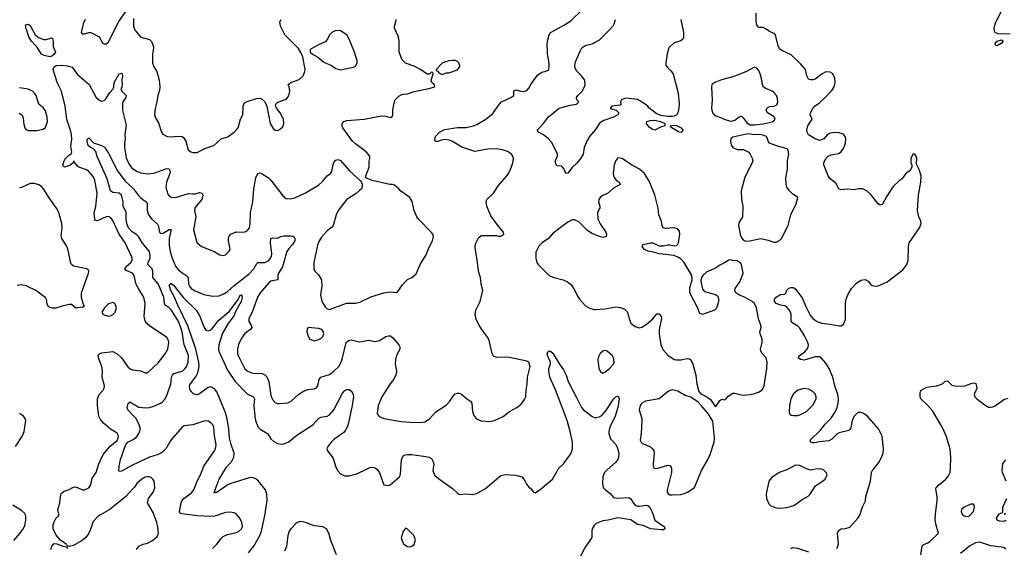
# Model space of a CAD drawing. Header units: inches. Extents: x 1550315 to 1685896, y 510706 to 640504.
# Tile 57 of 256: x 1588952 to 1598035, y 551251 to 556130. Entities that reach past the tile are written whole.
import ezdxf

# ---------------------------------------------------------------- set-up
doc = ezdxf.new("R2010")
doc.units = ezdxf.units.IN
doc.header["$MEASUREMENT"] = 0
doc.layers.add('B5585', color=7, linetype='Continuous')
doc.layers.add('B5595', color=7, linetype='Continuous')

msp = doc.modelspace()

# ---------------------------------------------------------------- linework, layer by layer
at = {"layer": 'B5585', "color": 5}
for points, elevation in [([(1589557, 556130), (1589536.4, 556090), (1589518, 556010), (1589530, 555998), (1589550, 555998), (1589589.1, 556010.9), (1589610, 556010.8), (1589684.7, 555970), (1589716, 555916), (1589730, 555906), (1589750, 555906), (1589770, 555926), (1589865.8, 556114.2), (1589930, 556206)], 680), ([(1590000, 553781.1), (1589993.1, 553790), (1589933.7, 553813.7), (1589920.9, 553830), (1589931.6, 553850), (1589978, 553890), (1589990.8, 553910), (1589990.7, 553930.7), (1589925.7, 554070), (1589869.9, 554149.9), (1589810, 554277.4), (1589790, 554304), (1589770, 554313.1), (1589750, 554309.8), (1589670, 554274), (1589650, 554277.2), (1589645.9, 554285.9), (1589640.5, 554350), (1589653.1, 554406.9), (1589667, 554530), (1589646, 554650), (1589630, 554683.5), (1589591.3, 554730), (1589570, 554745), (1589498, 554770), (1589481.7, 554781.7), (1589450, 554826), (1589444.7, 554810), (1589424.7, 554790), (1589390, 554774), (1589366, 554770), (1589355.3, 554775.3), (1589350, 554786), (1589355.3, 554810), (1589370, 554842), (1589403.1, 554876.9), (1589430, 554894), (1589432.7, 554907.3), (1589423.3, 554963.3), (1589432.3, 555027.7), (1589430.6, 555069.4), (1589421.4, 555110), (1589388.3, 555208.3), (1589371, 555331), (1589336.4, 555470), (1589297.1, 555550), (1589261.2, 555670), (1589266.8, 555690), (1589290, 555706.2), (1589350, 555709.2), (1589390, 555705), (1589437.6, 555690), (1589484.7, 555624.7), (1589592.7, 555532.7), (1589656.4, 555410), (1589690, 555383.1), (1589710, 555377.6), (1589730, 555383.7), (1589750, 555401.1), (1589783.3, 555456.7), (1589813, 555490), (1589820.4, 555510), (1589824.7, 555550), (1589870, 555628.4), (1589890, 555635.6), (1589898.3, 555630), (1589900.7, 555610), (1589894.5, 555570), (1589899, 555530), (1589893.3, 555506.7), (1589883.7, 555490), (1589894.6, 555470), (1589934.7, 555430), (1589931.4, 555410), (1589903.6, 555370), (1589899.1, 555350), (1589901.1, 555290), (1589934.7, 555154.7), (1589923, 555070), (1589925.6, 555030), (1589918.1, 554990), (1589919.1, 554950), (1589935.3, 554855.3), (1589958.7, 554798.7), (1589984.9, 554764.9), (1590000, 554753.7)], 660), ([(1588947.5, 555267.5), (1588972.4, 555252.4), (1588984.4, 555224.4), (1588990, 555162), (1588999.5, 555130), (1589010, 555117.1), (1589030, 555107.4), (1589110, 555106.7), (1589170, 555120.5), (1589190, 555134.8), (1589209.5, 555190.5), (1589207, 555230), (1589190, 555288.7), (1589173.3, 555313.3), (1589129.6, 555349.6), (1589104.5, 555430), (1589090, 555452.7), (1589069.6, 555469.6), (1589030, 555487), (1588950, 555502)], 680), ([(1590000, 554165), (1589990, 554171.3), (1589956.8, 554210), (1589939.1, 554250), (1589933, 554290), (1589933.8, 554350), (1589907.1, 554410), (1589907.9, 554450), (1589891.3, 554511.3), (1589870, 554529), (1589810, 554534.4), (1589789.9, 554549.9), (1589759.6, 554659.6), (1589666.8, 554866.8), (1589654.1, 554914.1), (1589635.3, 554935.3), (1589604.7, 554950), (1589584.2, 554970), (1589574, 555006), (1589574.8, 555025.2), (1589590, 555040.7), (1589632.4, 554992.4), (1589706.8, 554970), (1589733, 554953), (1589770, 554897.6), (1589854, 554734), (1589921.8, 554641.8), (1590000, 554570.6)], 640), ([(1588930, 553681), (1588970, 553686.8), (1589010, 553676.3), (1589110, 553627.3), (1589186, 553570), (1589196, 553550), (1589203.6, 553503.6), (1589212, 553490), (1589230, 553478), (1589251.1, 553471.1), (1589290, 553471), (1589346, 553490), (1589410, 553504.7), (1589430, 553504.7), (1589470, 553471.3), (1589530, 553478.8), (1589539.3, 553480.7), (1589548.7, 553490), (1589541.2, 553501.2), (1589522.6, 553562.6), (1589521.7, 553610), (1589587.6, 553790), (1589589.4, 553810), (1589583.7, 553823.7), (1589571.8, 553831.8), (1589450, 553856.2), (1589430, 553869.4), (1589422.6, 553882.6), (1589395.5, 554015.5), (1589382.9, 554042.9), (1589339.5, 554110), (1589335.6, 554135.6), (1589342.9, 554210), (1589340.7, 554250), (1589311.8, 554350), (1589291.8, 554390), (1589224.7, 554484.7), (1589171.1, 554570), (1589153, 554590), (1589130, 554606), (1589090, 554619.2), (1589050, 554618), (1588970, 554581.6), (1588950, 554578.4)], 680), ([(1590000, 551803.5), (1589931.9, 551728.1), (1589784.9, 551610), (1589690, 551556.9), (1589670, 551541.3), (1589623.8, 551490), (1589614.9, 551450), (1589588.8, 551390), (1589563.1, 551350), (1589530, 551321.6), (1589450, 551276.2), (1589407.3, 551267.3), (1589393.6, 551273.6), (1589383.1, 551283.1), (1589382, 551290), (1589327.2, 551327.2), (1589290, 551372.7), (1589260.5, 551430), (1589260.5, 551470), (1589270, 551496), (1589290, 551531), (1589309, 551550), (1589315.3, 551570), (1589306.8, 551586.8), (1589303.7, 551610), (1589322.9, 551670), (1589332.1, 551747.9), (1589338.6, 551761.4), (1589362.5, 551777.5), (1589410, 551794), (1589450, 551814), (1589470, 551817.3), (1589530.6, 551790.6), (1589550.8, 551790.8), (1589590, 551808.4), (1589610, 551841), (1589620.1, 551899.9), (1589658.4, 551950), (1589683.1, 552030), (1589723.6, 552116.4), (1589785.7, 552194.3), (1589850, 552245), (1589861.8, 552270), (1589862.6, 552290), (1589852.3, 552312.2), (1589791.3, 552351.3), (1589726.3, 552406.3), (1589698.5, 552438.5), (1589683.1, 552470), (1589668.5, 552570), (1589668.6, 552631.4), (1589684.5, 552670), (1589723.7, 552710), (1589731.3, 552728.7), (1589733, 552750), (1589711.8, 552830), (1589714.7, 552890), (1589711.2, 552928.8), (1589679.1, 553010), (1589676.9, 553030), (1589681.3, 553038.7), (1589690, 553050.4), (1589710, 553055.8), (1589810, 553066.4), (1589850, 553045.3), (1589890.4, 553010), (1589950, 552926), (1589970, 552908.2), (1589990, 552899.3), (1590000, 552897.9)], 660), ([(1590000, 552478.1), (1589951.2, 552530), (1589943.5, 552550), (1589952.4, 552587.6), (1589970, 552602), (1590000, 552584.4)], 640), ([(1588913.2, 552190), (1588977.2, 552290), (1588992.1, 552327.9), (1589008.7, 552430), (1589002, 552450), (1588988, 552470), (1588950, 552495.3)], 680), ([(1590000, 552020.7), (1589890, 551962.4), (1589870, 551959), (1589866, 551966), (1589868.3, 552008.3), (1589880.7, 552070), (1589931.6, 552210), (1589950, 552231.4), (1590000, 552255.3)], 640), ([(1588897.3, 551322.7), (1588956.9, 551390), (1588987.5, 551432.5), (1588999.8, 551460.2), (1589009.7, 551510), (1589009.7, 551550), (1588996.5, 551576.5), (1588970, 551600.5), (1588890, 551649.7)], 680), ([(1589238.9, 551241.1), (1589250, 551271.3), (1589270, 551294), (1589293.4, 551293.4), (1589350, 551271), (1589383.6, 551263.6), (1589392, 551250)], 660)]:
    msp.add_lwpolyline(points, dxfattribs=dict(at, elevation=elevation))
for points, elevation in [([(1589194.7, 555945.3), (1589250, 555961.3), (1589256, 555956), (1589262.4, 555930), (1589261.8, 555881.8), (1589283.2, 555830), (1589271.3, 555810), (1589250, 555793.7), (1589230, 555787), (1589177.6, 555797.6), (1589154.8, 555810), (1589118, 555870), (1589060.3, 555930), (1589037.2, 555970), (1589011.6, 556048.4), (1589007.3, 556072.7), (1589014.5, 556085.5), (1589030, 556088.4), (1589050, 556074.6), (1589095.5, 555990), (1589124.2, 555964.2), (1589174.6, 555945.4)], 660), ([(1589810, 553518.9), (1589770, 553506), (1589734.9, 553470), (1589711, 553430), (1589722, 553410), (1589770, 553393.4), (1589790, 553395.5), (1589810, 553407.3), (1589831.8, 553430), (1589844.2, 553470), (1589840.5, 553490), (1589830, 553509.3)], 680)]:
    msp.add_lwpolyline(points, close=True, dxfattribs=dict(at, elevation=elevation))
at = {"layer": 'B5595', "color": 5}
for points, elevation in [([(1590000, 554570.6), (1590000.7, 554570), (1590047.2, 554507.2), (1590067.3, 554487.3), (1590090, 554467.8), (1590121.6, 554450), (1590127.8, 554430), (1590128, 554368), (1590139.5, 554330), (1590169.7, 554289.7), (1590222.7, 554242.7), (1590230.9, 554230), (1590242.8, 554170), (1590250, 554160.3), (1590270, 554156.9), (1590330, 554193.7), (1590350, 554192), (1590330.7, 554110), (1590330.1, 554050.1), (1590339.6, 553990), (1590359.1, 553930), (1590390, 553856), (1590410, 553827.2), (1590450, 553792.4), (1590490.1, 553770.1), (1590499.3, 553759.3), (1590505.2, 553745.2), (1590510.2, 553690), (1590518.8, 553670), (1590534.9, 553650), (1590570, 553626.3), (1590650, 553592), (1590730, 553576.5), (1590790, 553580.9), (1590830, 553597.8), (1590870, 553621.3), (1590926.2, 553673.8), (1591070, 553783.5), (1591113, 553830), (1591140.6, 553879.4), (1591150, 553888), (1591212.3, 553890), (1591250, 553908), (1591261, 553919), (1591274.9, 553945.1), (1591278, 553970), (1591267.3, 554070), (1591270, 554111.3), (1591283.7, 554116.3), (1591330, 554114.4), (1591361.2, 554130), (1591390, 554134.7), (1591455.8, 554135.8), (1591472.8, 554132.8), (1591484, 554124), (1591490.4, 554110.4), (1591490.3, 554090), (1591470, 554054), (1591438, 554022), (1591417.7, 553990), (1591375, 553850), (1591339.8, 553790), (1591334.8, 553770), (1591334, 553730), (1591270, 553715), (1591250, 553701.7), (1591171.9, 553610), (1591150, 553574.3), (1591099.2, 553440.8), (1591064.6, 553370), (1591064.8, 553344.8), (1591086.4, 553310), (1591092.7, 553290), (1591081.6, 553270), (1591030, 553232.2), (1590997.4, 553190), (1590969.1, 553130.9), (1590960.9, 553090), (1590962.4, 553050), (1590968.1, 553030), (1591030, 552908.5), (1591050.6, 552890), (1591090, 552870.3), (1591110, 552866.3), (1591190, 552865.2), (1591213.3, 552853.3), (1591232.1, 552832.1), (1591250.2, 552790), (1591270, 552662.8), (1591285.3, 552625.3), (1591310, 552598), (1591330, 552588.2), (1591350, 552586), (1591424.9, 552595.1), (1591455.1, 552610), (1591527.7, 552672.3), (1591570, 552700.3), (1591610, 552717), (1591670, 552722.4), (1591690, 552730.7), (1591701.6, 552750), (1591713.3, 552810), (1591729.6, 552830), (1591810, 552856.3), (1591850, 552885), (1591895.7, 552930), (1591916.8, 552970), (1591930.6, 553010), (1591963.1, 553150), (1591985.1, 553170), (1592010, 553174.9), (1592070, 553158.9), (1592090, 553158), (1592170, 553170.5), (1592230, 553159.3), (1592270, 553170.4), (1592330, 553205.7), (1592353.1, 553213.1), (1592371.5, 553211.5), (1592390, 553198), (1592450.4, 553130), (1592459.5, 553110), (1592457.6, 553090), (1592428.8, 553030), (1592417.4, 552990), (1592414.6, 552950), (1592427, 552890), (1592423.1, 552850), (1592401.3, 552810), (1592370.4, 552770), (1592292.7, 552650), (1592259.5, 552570), (1592250.7, 552490.7), (1592267.9, 552467.9), (1592310.5, 552450.5), (1592470, 552420.3), (1592590, 552411.8), (1592670, 552414.3), (1592690, 552418.9), (1592734, 552446), (1592790, 552510.4), (1592886.7, 552573.3), (1592920.9, 552610), (1592950, 552656), (1592970, 552676), (1592990, 552682.8), (1593010, 552682.8), (1593030, 552670.8), (1593073.7, 552633.7), (1593110.6, 552610), (1593123.8, 552590), (1593130.6, 552510), (1593144, 552470), (1593166.2, 552446.2), (1593210, 552428), (1593290, 552422.4), (1593330.9, 552429.1), (1593411.9, 552468.1), (1593470, 552513.4), (1593539, 552550), (1593578.9, 552581.1), (1593610, 552624.7), (1593621.2, 552650), (1593622.7, 552710), (1593634.8, 552765.2), (1593636.9, 552830), (1593660.7, 552930), (1593650, 552969), (1593630, 552979.5), (1593470, 553011.6), (1593430, 553015.1), (1593350, 553012), (1593323.9, 553023.9), (1593309.4, 553050), (1593284.2, 553170), (1593270, 553198), (1593214.5, 553270), (1593189.4, 553310), (1593163.9, 553363.9), (1593155.1, 553410), (1593159.3, 553450), (1593199.3, 553530), (1593224, 553630), (1593209.2, 553690), (1593202.7, 553750), (1593183.7, 553810), (1593176, 553890), (1593152.5, 554027.5), (1593157.5, 554062.5), (1593183.2, 554116.8), (1593210, 554138), (1593350, 554138), (1593370, 554131.3), (1593390, 554131.3), (1593418, 554150), (1593414, 554170), (1593366, 554226), (1593299.6, 554319.6), (1593261.6, 554410), (1593256.2, 554450), (1593262, 554470), (1593322, 554530), (1593370, 554600.7), (1593447.9, 554692.1), (1593470, 554726.8), (1593490, 554771.3), (1593500.7, 554810), (1593506.6, 554850), (1593503.7, 554863.7), (1593489, 554890), (1593452.6, 554912.6), (1593405.2, 554930), (1593350, 554937.8), (1593270, 554935.3), (1593150, 554912.6), (1593030, 554953.8), (1592946.1, 555006.1), (1592918.4, 555018.4), (1592870, 555023.5), (1592841.8, 555018.2), (1592810, 555005.6), (1592790, 555006), (1592784, 555010), (1592780.9, 555030), (1592787, 555050), (1592823.7, 555090), (1592870, 555115.5), (1592990, 555135.3), (1593070, 555135.5), (1593137.2, 555150), (1593170, 555163.2), (1593252.3, 555210), (1593315.8, 555264.2), (1593365.3, 555334.7), (1593398, 555370), (1593482.7, 555410), (1593509.3, 555430), (1593510, 555472), (1593530, 555481), (1593588.3, 555468.3), (1593610, 555468.8), (1593630, 555476.3), (1593650, 555498.8), (1593667.3, 555532.8), (1593730, 555617.3), (1593770, 555644.9), (1593810, 555654.8), (1593832.1, 555667.9), (1593837.6, 555710), (1593833.6, 555750), (1593819.5, 555810), (1593822, 555838), (1593817.4, 555897.4), (1593821, 555930), (1593836.4, 555990), (1593849.7, 556010), (1593861.4, 556018.6), (1593977.5, 556082.5), (1594038, 556122), (1594139.8, 556220.2)], 640), ([(1598090, 555996.9), (1597979.3, 555999.3), (1597951.1, 556011.1), (1597943.3, 556023.3), (1597940.3, 556050), (1597949.8, 556090), (1598002.4, 556197.6), (1598041.5, 556310)], 580), ([(1590000, 554753.7), (1590030, 554731.6), (1590070, 554716.9), (1590130, 554707.6), (1590190, 554712.3), (1590310, 554757.3), (1590330, 554752.2), (1590339.2, 554730), (1590338.4, 554710), (1590307.3, 554630), (1590300.3, 554580.3), (1590319.5, 554519.5), (1590330, 554504), (1590350, 554493), (1590390, 554488.8), (1590510, 554526.4), (1590550, 554521.3), (1590570, 554522), (1590610, 554535.3), (1590634.9, 554530), (1590642.6, 554510), (1590633.8, 554470), (1590580.2, 554410), (1590567.5, 554390), (1590563.5, 554370), (1590576.5, 554310), (1590556.9, 554190), (1590584.6, 554084.6), (1590590.6, 554070), (1590630, 554035.5), (1590746, 553990), (1590798, 553958), (1590830, 553954.8), (1590850, 553960.7), (1590882.7, 553990), (1590892.3, 554010), (1590892.1, 554027.9), (1590877.6, 554090), (1590877.6, 554110), (1590882, 554130), (1590900.9, 554150), (1590950, 554170.4), (1591010, 554168.5), (1591030, 554173), (1591054.7, 554185.3), (1591071.3, 554208.7), (1591078.3, 554250), (1591079.8, 554350), (1591102.4, 554450), (1591110.9, 554570), (1591130.8, 554669.2), (1591150, 554710.7), (1591170, 554715.3), (1591190, 554707.4), (1591248.2, 554670), (1591268.2, 554650), (1591381.2, 554501.2), (1591410, 554480.5), (1591450, 554475.5), (1591490, 554485.5), (1591590, 554530.4), (1591710, 554602.4), (1591750, 554638), (1591790, 554687.3), (1591819, 554710), (1591832.5, 554727.5), (1591842.7, 554790), (1591849.6, 554810.4), (1591867.3, 554832.7), (1591890, 554838.8), (1591911, 554830), (1591993.7, 554733.7), (1592098.8, 554638.8), (1592111.1, 554611.1), (1592111.3, 554590), (1592104.7, 554570), (1592087.5, 554552.5), (1592054.6, 554525.4), (1591970.8, 554470), (1591950.7, 554450), (1591890.4, 554369.6), (1591872.5, 554327.5), (1591844.9, 554230), (1591828.6, 554211.4), (1591790, 554182), (1591737, 554123), (1591713.4, 554090), (1591700.3, 554050), (1591666, 553890), (1591666.8, 553830), (1591676, 553810), (1591710, 553776), (1591735.5, 553730), (1591739.5, 553670), (1591726, 553590), (1591740.5, 553530), (1591770, 553481), (1591790, 553461), (1591810, 553456), (1591968, 553512), (1592050, 553514.9), (1592090, 553523.7), (1592190, 553571.6), (1592310, 553608.7), (1592370, 553617.3), (1592430, 553612), (1592450, 553632), (1592480.1, 553679.9), (1592510, 553714.8), (1592530, 553730.8), (1592570, 553751), (1592610, 553784.7), (1592647, 553870), (1592702, 553958), (1592729.6, 554030), (1592761.3, 554090), (1592769.7, 554130), (1592762.3, 554150), (1592750, 554165.1), (1592630, 554288.3), (1592615.1, 554310), (1592589.7, 554370), (1592572.6, 554452.6), (1592549.8, 554489.8), (1592468.2, 554548.2), (1592450, 554569.2), (1592410, 554601.2), (1592390, 554609.2), (1592366, 554610), (1592204.7, 554644.7), (1592146, 554670), (1592146, 554690), (1592175.3, 554770), (1592174.6, 554825.4), (1592182, 554850), (1592182, 554870), (1592149.2, 554910), (1592050, 554984.5), (1592023.7, 555010), (1591933.2, 555130), (1591926.6, 555150), (1591927.2, 555172.8), (1591942, 555190), (1591970, 555198.8), (1592130.7, 555210.7), (1592290, 555242.8), (1592330, 555238.8), (1592370, 555226), (1592386, 555230), (1592394, 555246), (1592392.9, 555292.9), (1592402.7, 555350), (1592417.2, 555390), (1592450, 555422.8), (1592470, 555434.8), (1592490, 555441), (1592530, 555444), (1592590, 555468), (1592726, 555494), (1592782, 555510), (1592775.3, 555530), (1592755.3, 555550), (1592748.7, 555570), (1592766, 555630), (1592762, 555642), (1592750, 555646), (1592732, 555628), (1592710, 555628), (1592649.6, 555669.6), (1592590, 555701.2), (1592510, 555729.3), (1592480.5, 555760.5), (1592452.3, 555830), (1592452.3, 555930), (1592445.2, 555970), (1592409.3, 556050), (1592409.4, 556070), (1592422.9, 556110), (1592424.5, 556130)], 660), ([(1590002, 556142), (1590003.1, 556070), (1590007.7, 556050), (1590018.9, 556030), (1590070, 555968.4), (1590150, 555947.7), (1590167.2, 555927.2), (1590182.4, 555890), (1590186, 555870), (1590177.1, 555810), (1590178, 555730), (1590190, 555696), (1590218, 555650), (1590238.7, 555570), (1590246.4, 555510), (1590243.4, 555476.6), (1590226.4, 555430), (1590218.3, 555370), (1590201.3, 555310), (1590195.3, 555250), (1590204.1, 555224.1), (1590235.8, 555170), (1590256.8, 555096.8), (1590273.4, 555073.4), (1590313, 555053), (1590350, 555048.5), (1590410, 555055.3), (1590450, 555050.3), (1590462.3, 555042.3), (1590483.7, 555010), (1590506.7, 554930), (1590530, 554910.4), (1590550, 554902.4), (1590590, 554903.1), (1590660.1, 554939.9), (1590744, 554970), (1590809.6, 555030.4), (1590871.5, 555048.5), (1590930, 555090.7), (1590967, 555133), (1590989.7, 555210), (1591009.6, 555250), (1591013.3, 555330), (1591020.7, 555350), (1591030, 555362), (1591050, 555373), (1591136.5, 555403.5), (1591170, 555406), (1591192.8, 555392.8), (1591214.8, 555370), (1591230.7, 555330), (1591261.6, 555170), (1591290, 555124), (1591310, 555110.8), (1591330, 555106.8), (1591350, 555116), (1591378.9, 555141.1), (1591389.3, 555170), (1591384.5, 555210), (1591354.5, 555270), (1591322.7, 555310), (1591312.7, 555330), (1591314, 555350), (1591332.5, 555367.5), (1591410, 555394.9), (1591430, 555419.1), (1591441.7, 555450), (1591444, 555470), (1591439.5, 555510), (1591429.5, 555530.5), (1591454, 555550), (1591530, 555576.1), (1591567.7, 555612.3), (1591583.1, 555650), (1591585.3, 555670), (1591565.6, 555785.6), (1591547, 555827), (1591522.7, 555862.7), (1591397.2, 555990), (1591357.2, 556070), (1591353.2, 556110), (1591364, 556130)], 680), ([(1595052.2, 556130), (1595075.6, 556010), (1595074.6, 555965.4), (1595070.1, 555949.9), (1595050, 555934.3), (1594990, 555915.6), (1594941.6, 555870), (1594924.2, 555815.8), (1594912.9, 555730), (1594911.8, 555710), (1594924.2, 555690), (1594958.9, 555658.9), (1594981.1, 555630), (1595026.2, 555450), (1595034.3, 555354.3), (1595032.4, 555312.4), (1595024.4, 555270), (1595013.1, 555250), (1594990, 555238.8), (1594970, 555237.4), (1594930, 555237.4), (1594866.8, 555246.8), (1594822.5, 555262.5), (1594755.8, 555315.8), (1594746.6, 555330), (1594722, 555350), (1594650, 555392.4), (1594550, 555404.7), (1594530, 555401.6), (1594502.8, 555390), (1594494.8, 555370), (1594496, 555350), (1594490, 555342), (1594414, 555330), (1594398, 555310), (1594455.2, 555295.2), (1594478.8, 555270), (1594470.8, 555250), (1594430.7, 555230), (1594339.6, 555200.4), (1594303.7, 555176.3), (1594265.1, 555114.9), (1594208.8, 555051.2), (1594186.8, 555013.2), (1594160.5, 554950), (1594150, 554889.5), (1594130, 554853), (1594093.1, 554806.9), (1594050, 554765.1), (1594010, 554712.3), (1593990, 554709.3), (1593973.3, 554750), (1593959.5, 554770), (1593950, 554776.3), (1593910, 554780.9), (1593900.9, 554790), (1593894, 554810), (1593896.2, 554830), (1593911.8, 554870), (1593912, 554892), (1593858, 554998), (1593830.9, 555030.9), (1593785.5, 555065.5), (1593738, 555090), (1593726, 555110), (1593784, 555170), (1593830, 555234), (1593930, 555314), (1594030, 555342), (1594089.3, 555350.7), (1594108.7, 555370), (1594092.7, 555390), (1594089.4, 555410), (1594102, 555430), (1594140.5, 555470), (1594162.6, 555510), (1594168.4, 555530), (1594164.4, 555570), (1594134.5, 555610), (1594090, 555656.2), (1594071.9, 555690), (1594072, 555710), (1594080, 555740), (1594121.7, 555838.3), (1594135.5, 555864.5), (1594150, 555880.4), (1594169.8, 555890.2), (1594232.9, 555907.1), (1594298.2, 555941.8), (1594386.6, 556030), (1594426, 556074), (1594434.5, 556090), (1594447.3, 556130)], 620), ([(1596489.7, 551250.3), (1596500.5, 551270), (1596504.8, 551290), (1596496.9, 551390), (1596505.3, 551414.7), (1596529.6, 551430.4), (1596570, 551433.4), (1596610, 551447.2), (1596684.7, 551530), (1596702.2, 551557.8), (1596727.2, 551632.8), (1596753, 551690), (1596756.3, 551730), (1596801.5, 551870), (1596810.8, 551950), (1596819.3, 551970), (1596876.7, 552043.3), (1596903.2, 552090), (1596916.5, 552130), (1596919.1, 552170), (1596907, 552287), (1596874, 552354), (1596770, 552473), (1596730, 552498.9), (1596710, 552504.2), (1596690, 552503.6), (1596670, 552493.3), (1596650, 552471.5), (1596631.5, 552430), (1596618.2, 552361.8), (1596611.4, 552348.6), (1596600.3, 552339.7), (1596510, 552317.4), (1596490, 552303.5), (1596443.1, 552256.9), (1596417.3, 552242.7), (1596326.5, 552233.5), (1596290, 552223.8), (1596270, 552223.1), (1596249, 552230), (1596242.7, 552250), (1596339.5, 552340.5), (1596382.3, 552397.7), (1596433.6, 552450), (1596470, 552504.6), (1596492.3, 552550), (1596502.4, 552590), (1596504.3, 552630), (1596500.2, 552670), (1596470.9, 552750), (1596453.5, 552830), (1596420.3, 552910), (1596390, 552960.4), (1596350, 553007.1), (1596330, 553018), (1596290, 553017.7), (1596190, 552986.8), (1596153.6, 552993.6), (1596134, 553010), (1596146.3, 553030), (1596194.5, 553065.5), (1596215.3, 553090), (1596225.3, 553110), (1596227.9, 553130), (1596221, 553150), (1596192.3, 553212.3), (1596150, 553281.3), (1596130, 553301), (1596082.7, 553330), (1596068.1, 553348.1), (1596069.7, 553410), (1596064, 553430), (1596050.8, 553450.8), (1596030, 553475.6), (1596010, 553489.7), (1595970, 553495.6), (1595931.8, 553510), (1595916.3, 553530), (1595915.1, 553550), (1595929.6, 553570), (1595970, 553593.4), (1596010, 553596), (1596021.2, 553610), (1596025.1, 553630), (1596047.8, 553652.2), (1596070, 553658.2), (1596090, 553656.5), (1596110, 553642), (1596170, 553563), (1596203.5, 553483.5), (1596243.8, 553403.8), (1596271.5, 553370), (1596310, 553344.1), (1596350, 553329.3), (1596430, 553320.9), (1596510, 553303.8), (1596530, 553305.5), (1596550, 553318.8), (1596570, 553362), (1596569.8, 553510), (1596576.4, 553550), (1596592.3, 553590), (1596625.4, 553650), (1596670, 553698.7), (1596710, 553725.3), (1596750, 553730.3), (1596777.7, 553717.8), (1596800.4, 553690), (1596817.3, 553677.3), (1596850, 553670.3), (1596870, 553674.9), (1596954.7, 553710), (1597098.1, 553821.9), (1597134.4, 553870), (1597148.2, 553910), (1597150, 554034), (1597157.7, 554070), (1597251.2, 554210), (1597267.3, 554250), (1597265.1, 554270), (1597247.8, 554310), (1597235.4, 554370), (1597243.5, 554510), (1597266, 554630), (1597267, 554687), (1597250, 554746), (1597222, 554802), (1597228.7, 554830), (1597228.7, 554850), (1597222, 554870), (1597210, 554888), (1597190, 554888), (1597171.3, 554850), (1597171.6, 554811.6), (1597182, 554790), (1597182, 554770), (1597164.7, 554735.3), (1597130, 554714), (1597090, 554662), (1597060.7, 554639.3), (1597010, 554589), (1596950, 554501.2), (1596910, 554426), (1596890, 554419.3), (1596870, 554429.4), (1596799, 554519), (1596770, 554545.6), (1596730, 554567.8), (1596690, 554569.6), (1596650, 554559.6), (1596590, 554564), (1596530, 554558.4), (1596509.6, 554569.6), (1596481.2, 554621.2), (1596430, 554660.9), (1596408.5, 554688.4), (1596370, 554788.7), (1596369.6, 554810), (1596381, 554839), (1596410, 554870.8), (1596438.6, 554881.4), (1596505.6, 554894.4), (1596530, 554911.3), (1596554.2, 554945.8), (1596569.5, 554990), (1596571.5, 555030), (1596566.6, 555050), (1596550, 555072.7), (1596510, 555086), (1596470, 555089.3), (1596430, 555083.7), (1596402.8, 555070), (1596370, 555029.2), (1596330, 555015.1), (1596290, 555029.5), (1596230, 555068.2), (1596215.1, 555090), (1596213, 555110), (1596222, 555150), (1596261.6, 555210), (1596244.5, 555250), (1596247, 555270), (1596269.5, 555310), (1596290, 555333.4), (1596330, 555362), (1596390, 555416.3), (1596443.5, 555476.5), (1596465.1, 555510), (1596474, 555550), (1596470.9, 555590), (1596463.5, 555610), (1596450, 555631.8), (1596430, 555645.6), (1596390, 555647.6), (1596354, 555630), (1596290, 555579.6), (1596270, 555573.3), (1596250, 555573.3), (1596230, 555581.6), (1596213.3, 555610), (1596200.9, 555670), (1596158.7, 555718.7), (1596070, 555806), (1595984, 555844), (1595961.8, 555861.8), (1595949.1, 555889.1), (1595924.4, 555990), (1595910, 556003.5), (1595870, 556019.3), (1595830, 556048.2), (1595810, 556056.2), (1595770, 556059), (1595764.8, 556064.8), (1595749.6, 556089.6), (1595746.2, 556126.2), (1595746.3, 556190)], 620), ([(1590000, 552584.4), (1590050, 552555.1), (1590113.6, 552546.4), (1590150, 552550.2), (1590190, 552563.5), (1590250, 552589.6), (1590270, 552603.7), (1590293.4, 552630), (1590312, 552670), (1590345.3, 552770), (1590353.8, 552830), (1590361, 552850), (1590375.2, 552864.8), (1590450, 552885.9), (1590477.3, 552910), (1590491.3, 552930), (1590506.1, 552970), (1590508.7, 553030), (1590504.4, 553050), (1590469.9, 553130), (1590451.9, 553248.1), (1590430, 553313.8), (1590410, 553355), (1590350, 553450.8), (1590330, 553471.5), (1590294.6, 553494.6), (1590289, 553509), (1590280.8, 553570), (1590249, 553650), (1590230, 553690.6), (1590181.6, 553750), (1590180.7, 553810), (1590172.7, 553830), (1590134.6, 553870), (1590136.5, 553890), (1590155.2, 553930), (1590156.9, 553950), (1590149.9, 553990), (1590085.7, 554065.7), (1590048.3, 554128.3), (1590030, 554146.1), (1590000, 554165)], 640), ([(1590000, 552897.9), (1590068.3, 552888.3), (1590110, 552870.8), (1590130, 552871), (1590230, 552962.4), (1590295.6, 553044.4), (1590319.9, 553090), (1590328.9, 553150), (1590325.3, 553170), (1590310, 553195.8), (1590150, 553303.5), (1590125.9, 553325.9), (1590110.8, 553350), (1590100.7, 553390), (1590108.8, 553508.8), (1590096, 553570), (1590050, 553642), (1590027.2, 553687.2), (1590008.7, 553770), (1590000, 553781.1)], 660), ([(1591062.8, 551210), (1591113.4, 551270), (1591167.5, 551370), (1591183, 551410), (1591218, 551570), (1591234, 551694), (1591232.1, 551752.1), (1591219.7, 551790), (1591155.1, 551870), (1591130, 551890.9), (1591110, 551900.4), (1591090, 551903.5), (1591070, 551901.5), (1590890, 551846.5), (1590865.9, 551834.1), (1590770, 551765.8), (1590755.3, 551764.7), (1590750, 551759.3), (1590744.7, 551764.7), (1590791.6, 551890), (1590859.3, 552000.7), (1590910, 552055.6), (1590928.3, 552091.7), (1590929.8, 552130.2), (1590901.8, 552210), (1590887.4, 552270), (1590880.5, 552350), (1590865.3, 552445.3), (1590850, 552500.8), (1590790, 552652.6), (1590770, 552696.4), (1590750, 552721.6), (1590722.9, 552737.1), (1590710, 552739.8), (1590690, 552734.5), (1590610, 552676.5), (1590588.7, 552668.7), (1590570, 552669.7), (1590556.5, 552676.5), (1590536.1, 552696.1), (1590520.9, 552720.9), (1590517.1, 552750), (1590521.3, 552758.7), (1590580.4, 552839.6), (1590594.7, 552870), (1590606.8, 552930), (1590606.1, 552970), (1590578.1, 553090), (1590502.7, 553302.8), (1590410, 553494), (1590376.3, 553576.3), (1590347.4, 553630), (1590333.2, 553670), (1590334.6, 553685.4), (1590345.2, 553694.8), (1590350, 553696), (1590370, 553679.1), (1590462.6, 553562.6), (1590579.3, 553450), (1590610, 553398.9), (1590650, 553294.3), (1590670, 553265.2), (1590690, 553257.5), (1590710, 553265), (1590730, 553282.7), (1590790, 553356.3), (1590883.7, 553436.3), (1590961, 553539), (1590988.6, 553590), (1590996, 553590), (1591002, 553582), (1591005.2, 553565.2), (1590995, 553530), (1590944, 553436), (1590930, 553399.7), (1590875, 553325), (1590824.4, 553235.6), (1590788.1, 553130), (1590784.7, 553090), (1590788.4, 553070), (1590870, 552896.2), (1590940.9, 552790), (1591050, 552677.7), (1591109.5, 552649.5), (1591116.8, 552630), (1591111.6, 552570), (1591122.1, 552470), (1591128.9, 552430), (1591142.1, 552390), (1591152.1, 552370), (1591170, 552351.2), (1591239, 552310), (1591270, 552260.3), (1591295.6, 552235.6), (1591330, 552219.7), (1591370, 552213.2), (1591390, 552215.9), (1591430, 552231.1), (1591518.7, 552301.3), (1591657.4, 552390), (1591710, 552450.3), (1591730, 552460.3), (1591790, 552470.3), (1591810, 552484.2), (1591848.7, 552530), (1591930, 552684), (1591950, 552708), (1591970, 552717.6), (1591990, 552717), (1592016.9, 552696.9), (1592028.9, 552670), (1592030.2, 552650), (1592020.2, 552570), (1591985.8, 552410), (1591971.7, 552368.3), (1591958.7, 552341.3), (1591940.9, 552319.1), (1591850, 552255.4), (1591824.4, 552230), (1591794, 552190), (1591786.8, 552170), (1591790.8, 552150), (1591844.4, 552084.4), (1591870, 551998.8), (1591885.6, 551965.6), (1591910, 551939.5), (1591950, 551921.1), (1591990, 551920.3), (1592062.7, 551937.3), (1592170, 551992.2), (1592190, 551998.4), (1592217.6, 551997.6), (1592230, 551993.4), (1592250, 551977.3), (1592270, 551946.8), (1592310, 551836), (1592350, 551830.7), (1592370, 551837.3), (1592455.1, 551910), (1592465.4, 551934.6), (1592472.8, 552067.2), (1592490, 552104), (1592507.2, 552112.8), (1592530, 552117), (1592570, 552117), (1592698.8, 552098.8), (1592730, 552090.7), (1592750, 552078.8), (1592767.7, 552050), (1592773, 552030), (1592764.4, 551970), (1592768.2, 551950), (1592782.7, 551922.8), (1592814.8, 551894.8), (1592944.5, 551804.5), (1592990, 551758.8), (1593010, 551747.7), (1593066.8, 551753.2), (1593130, 551748.4), (1593170, 551757), (1593250, 551803.1), (1593390, 551922.4), (1593430, 551932.4), (1593530, 551924.9), (1593582.8, 551910), (1593603, 551890), (1593630, 551841), (1593650, 551816), (1593664.9, 551804.9), (1593690, 551772), (1593710, 551762), (1593770, 551806), (1593867.3, 551890), (1593925.6, 551990), (1593970, 552030.4), (1594027.4, 552110), (1594042.1, 552137.9), (1594052, 552170), (1594051.4, 552230), (1594030.7, 552330), (1594003.7, 552430), (1593895, 552715), (1593841.8, 552830), (1593832.1, 552890), (1593834, 552910), (1593847.6, 552950), (1593847.5, 552967.5), (1593820.7, 553030), (1593819.3, 553050), (1593829.2, 553070.8), (1593850, 553071), (1593870, 553050.8), (1593930.4, 552950), (1593970, 552899.1), (1593993.4, 552850), (1594011.8, 552790), (1594090, 552644), (1594133.7, 552550), (1594151.9, 552530), (1594230, 552469.4), (1594250, 552459.3), (1594270, 552457.4), (1594296.1, 552463.9), (1594322, 552478), (1594359, 552521), (1594430, 552628.2), (1594450, 552648), (1594470, 552656.3), (1594474.2, 552654.2), (1594481.3, 552630), (1594470, 552549.3), (1594446, 552470), (1594396.9, 552370), (1594385.8, 552330), (1594385.5, 552310), (1594401.3, 552261.3), (1594450, 552209.2), (1594464.1, 552184.1), (1594477.9, 552130), (1594476.4, 552090), (1594469.1, 552070.9), (1594452.5, 552047.5), (1594370, 551976.1), (1594347.2, 551950), (1594330.2, 551910), (1594326.9, 551850), (1594330.2, 551830), (1594338.3, 551810), (1594352.5, 551792.5), (1594397.6, 551757.6), (1594430, 551720.9), (1594470, 551712.4), (1594570, 551720.3), (1594588.9, 551708.9), (1594610.4, 551670), (1594630, 551648.4), (1594650, 551640.4), (1594670, 551639.5), (1594730, 551648.5), (1594750, 551643.1), (1594770, 551619.1), (1594793.1, 551570), (1594810.8, 551510), (1594901, 551450), (1594902, 551430), (1594890, 551422), (1594870, 551421.2), (1594770, 551431.8), (1594702.4, 551462.4), (1594650, 551472.3), (1594590, 551514), (1594470, 551531.5), (1594382, 551510), (1594330, 551503.1), (1594270, 551479.7), (1594250, 551461.6), (1594234, 551430), (1594228.9, 551410), (1594230.3, 551349.7), (1594164.8, 551255.2), (1594100.2, 551130)], 620), ([(1597264.4, 551190), (1597278.4, 551270), (1597292.9, 551287.1), (1597330, 551302.4), (1597350, 551317.1), (1597428.7, 551390), (1597405.4, 551465.4), (1597398, 551510), (1597399.3, 551570), (1597414.7, 551690), (1597414.7, 551730), (1597403.5, 551796.5), (1597407.3, 551810), (1597427.2, 551832.8), (1597496, 551890), (1597520.1, 551919.9), (1597534.5, 551950), (1597539.5, 551990), (1597541.6, 552090), (1597536.3, 552170), (1597499.7, 552290), (1597461.4, 552370), (1597376.2, 552516.2), (1597329.8, 552570), (1597264.1, 552630), (1597257.4, 552650), (1597258.4, 552690), (1597268.5, 552710), (1597321.4, 552738.6), (1597408.8, 552751.2), (1597450, 552763), (1597467.7, 552772.3), (1597490, 552794.9), (1597510, 552796.4), (1597550, 552757.4), (1597590, 552748.8), (1597670, 552751.8), (1597730, 552773.1), (1597756.7, 552776.7), (1597771.6, 552771.6), (1597782.6, 552730), (1597775.8, 552710), (1597762, 552690), (1597757, 552670), (1597763.7, 552650), (1597780.4, 552630), (1597850, 552579.5), (1597890, 552554), (1597910, 552552.2), (1597930, 552555.3), (1597950, 552565.3), (1598030, 552623.1), (1598070, 552638)], 580), ([(1590000, 552255.3), (1590003.2, 552256.8), (1590025.6, 552274.4), (1590052.4, 552310), (1590065.8, 552350), (1590055.8, 552390), (1590026.3, 552450), (1590000, 552478.1)], 640), ([(1590730.6, 551249.4), (1590772.2, 551287.8), (1590810, 551341.6), (1590830, 551361.3), (1590870, 551378.7), (1590950, 551396.4), (1590970, 551404.9), (1590997, 551430), (1591007, 551450), (1591002.9, 551490), (1590982.9, 551530), (1590950, 551569.5), (1590930, 551578.4), (1590890, 551584.5), (1590850, 551582), (1590751.5, 551548.5), (1590714, 551546), (1590590, 551551.5), (1590447.9, 551567.9), (1590433.1, 551573.1), (1590427.2, 551587.2), (1590440.8, 551670), (1590448.5, 551690), (1590467.4, 551710), (1590536.2, 551763.8), (1590557.4, 551790), (1590588.3, 551871.7), (1590619.1, 551930), (1590652.1, 552010), (1590748.2, 552150), (1590757.4, 552170), (1590764.4, 552210), (1590748.7, 552290), (1590742.4, 552370), (1590734, 552390), (1590716, 552410), (1590690, 552422.9), (1590670, 552427.3), (1590650, 552425.1), (1590550, 552391.3), (1590470, 552382.4), (1590450, 552369.5), (1590346.7, 552250), (1590301.5, 552170), (1590270, 552139), (1590230, 552116.5), (1590148.6, 552091.4), (1590038.7, 552041.3), (1590000, 552020.7)], 640), ([(1598053, 551870), (1598018.3, 551950), (1598015.1, 551970), (1598022.3, 552030), (1598032.3, 552050), (1598050, 552068.9)], 560), ([(1590030, 551240.7), (1590052.3, 551270), (1590090, 551288.8), (1590130, 551299.5), (1590176.1, 551323.9), (1590219.7, 551360.3), (1590231.4, 551388.6), (1590227.5, 551447.5), (1590216.4, 551490), (1590182.6, 551582.6), (1590132, 551670), (1590140.7, 551710), (1590182.4, 551770), (1590197.4, 551810), (1590196.9, 551850), (1590191.2, 551870), (1590179.7, 551890), (1590164.4, 551904.4), (1590150, 551911.1), (1590130, 551912.1), (1590110, 551907.2), (1590078.4, 551890), (1590032.4, 551850), (1590007.8, 551812.2), (1590000, 551803.5)], 660), ([(1598050, 551506.6), (1598030, 551499.5), (1597990, 551501.2), (1597969.4, 551509.4), (1597963.7, 551530), (1597986, 551570), (1598018, 551582), (1598022, 551590), (1598021.3, 551630), (1598058.4, 551710)], 560), ([(1591875, 551190), (1591822.1, 551322.1), (1591803.9, 551390), (1591781.7, 551430), (1591750, 551449.8), (1591670, 551458.8), (1591590, 551488.6), (1591541.4, 551498.6), (1591510, 551489.5), (1591452.7, 551430), (1591439.5, 551410), (1591424.9, 551370), (1591412.3, 551267.7), (1591395.6, 551224.4)], 620), ([(1598046.4, 551573.6), (1598034, 551570), (1598044.7, 551564.7)], 560), ([(1596065.2, 551250), (1596082.9, 551257.1), (1596128, 551252), (1596230, 551217.3)], 620), ([(1598050, 551242.7), (1598030, 551259.7), (1597910, 551273.1), (1597810, 551306.9), (1597770, 551301.7), (1597713, 551270), (1597630, 551202)], 580)]:
    msp.add_lwpolyline(points, dxfattribs=dict(at, elevation=elevation))
for points, elevation in [([(1591870, 556029.3), (1591831, 556010), (1591810.8, 555990), (1591790.4, 555949.6), (1591770, 555925.2), (1591710, 555899), (1591639.6, 555860.4), (1591632, 555850), (1591632, 555830), (1591652, 555810), (1591702.8, 555782.8), (1591757.5, 555737.5), (1591827.2, 555707.2), (1591870, 555679.1), (1591910, 555667.7), (1592030, 555690.8), (1592043.2, 555696.8), (1592057.2, 555710), (1592065.2, 555730), (1592066, 555750), (1592040.9, 555830), (1591993, 555950), (1591970, 555989.3), (1591910, 556026)], 680), ([(1597970, 555887), (1597954, 555894), (1597950, 555911), (1597970, 555930.6), (1598010, 555942.8), (1598018.5, 555938.5), (1598022.8, 555930), (1598004.9, 555910)], 580), ([(1592950, 555753.2), (1592911.3, 555748.7), (1592870, 555738), (1592850, 555728), (1592794, 555670), (1592798, 555658), (1592810, 555654), (1592819.6, 555639.6), (1592850, 555624.7), (1592890, 555638), (1592910, 555638), (1592990, 555666.8), (1593009, 555690), (1593013.6, 555706.4), (1593004, 555730), (1592990, 555744), (1592972.5, 555752.5)], 660), ([(1595730, 555691.8), (1595650, 555648), (1595530, 555602.2), (1595426.8, 555573.2), (1595366, 555550), (1595337.3, 555530), (1595332.4, 555507.6), (1595340.2, 555390), (1595332.4, 555310), (1595342, 555270), (1595365.1, 555245.1), (1595410, 555230.4), (1595451.3, 555210), (1595510, 555194), (1595530, 555194.9), (1595550, 555202), (1595590, 555232.4), (1595610, 555238.4), (1595630, 555220.5), (1595658.3, 555178.3), (1595690, 555159.7), (1595730, 555157.7), (1595810, 555167), (1595893.9, 555186.1), (1595910, 555194.6), (1595921.4, 555210), (1595912.7, 555232.7), (1595849.9, 555269.9), (1595837.4, 555290), (1595843.9, 555310), (1595858, 555322), (1595872.3, 555327.7), (1595910, 555331.3), (1595936, 555344), (1595944.2, 555370), (1595943.5, 555403.5), (1595934.5, 555430), (1595910, 555458.4), (1595892.7, 555470), (1595833.6, 555493.6), (1595811.2, 555510), (1595803.1, 555530), (1595798.5, 555570), (1595783.5, 555630), (1595770, 555659.5), (1595750, 555686.6)], 640), ([(1594810, 555109.2), (1594790, 555115.3), (1594758, 555138), (1594735.3, 555170), (1594738, 555190), (1594770, 555200.5), (1594810, 555202.4), (1594864.7, 555190), (1594902.8, 555170), (1594904.7, 555150), (1594863.1, 555136.9)], 620), ([(1595050, 555087.8), (1595030, 555094), (1594966.6, 555130), (1594954, 555150), (1594982.6, 555157.4), (1595010, 555154), (1595054.9, 555130), (1595070.3, 555109.6), (1595064.5, 555095.5)], 620), ([(1595670, 555075.4), (1595530, 555045.2), (1595511, 555030), (1595508, 555010), (1595514, 554974), (1595530, 554951.3), (1595570, 554931), (1595630, 554930.8), (1595670.6, 554910.6), (1595691, 554890), (1595710, 554852), (1595714.9, 554830), (1595710, 554809), (1595642.5, 554677.5), (1595606, 554550), (1595610.4, 554470.4), (1595624, 554410), (1595619.1, 554310), (1595586.4, 554253.6), (1595583.7, 554230), (1595598.5, 554150), (1595610, 554116.3), (1595630, 554094.4), (1595650, 554087), (1595688.7, 554088.7), (1595790, 554110.3), (1595855.6, 554095.6), (1595910, 554076.3), (1595930, 554075.5), (1595950, 554082), (1595979.5, 554110), (1596041.3, 554230), (1596065.1, 554330), (1596114, 554430), (1596129, 554489), (1596081.7, 554521.7), (1596052, 554550), (1596030, 554585.2), (1596022.4, 554610), (1596018, 554670), (1596034.3, 554750), (1596035.8, 554830), (1596046.3, 554890), (1596042, 554922), (1596034.2, 554934.2), (1596021.7, 554941.7), (1595942, 554962), (1595869.6, 554989.6), (1595855.1, 555010), (1595851.2, 555031.2), (1595840.9, 555050), (1595810, 555064.7), (1595770, 555071.1), (1595730, 555068)], 640), ([(1594470, 554853.2), (1594451, 554830), (1594437.3, 554790), (1594428.2, 554710), (1594430.6, 554690), (1594439.1, 554670), (1594454, 554650), (1594482.8, 554630), (1594490.4, 554610), (1594430, 554575.6), (1594373.7, 554526.3), (1594336, 554510), (1594306, 554490), (1594294, 554470), (1594290.6, 554450), (1594303.8, 554410), (1594303.8, 554390), (1594282.4, 554350), (1594286.7, 554290), (1594305.3, 554245.3), (1594358.8, 554170), (1594366, 554150), (1594362, 554130), (1594330, 554120.9), (1594310, 554124.5), (1594230, 554157), (1594190, 554183.7), (1594110, 554262.9), (1594070, 554282.9), (1594050, 554282.9), (1594010, 554261.3), (1593937.1, 554210), (1593868.1, 554151.9), (1593830, 554109.5), (1593771, 554070), (1593741.4, 554038.6), (1593714.8, 553985.2), (1593714, 553930), (1593724, 553890), (1593734.8, 553870), (1593834.9, 553770), (1593870, 553753.1), (1593964.7, 553730), (1594004.7, 553710), (1594032, 553690), (1594064.7, 553650), (1594090.4, 553590), (1594116.4, 553550), (1594172.2, 553490), (1594210, 553466), (1594250, 553454.9), (1594264.9, 553455.1), (1594350, 553460.3), (1594450, 553480.5), (1594494.4, 553474.4), (1594530, 553458.8), (1594554.6, 553434.6), (1594564.9, 553410), (1594573, 553370), (1594590.7, 553330), (1594630, 553297.3), (1594665.2, 553285.2), (1594690, 553290.6), (1594730, 553315.5), (1594792.5, 553367.5), (1594830, 553414.8), (1594850, 553416), (1594870, 553391.3), (1594872.5, 553372.5), (1594851.8, 553270), (1594851.5, 553230), (1594866, 553130), (1594884.3, 553084.3), (1594930, 553033.7), (1594990, 552994.9), (1595010, 552990.3), (1595049.6, 552990.4), (1595110, 553004), (1595130, 553001), (1595144.7, 552990), (1595160.7, 552950), (1595188.2, 552850), (1595197.1, 552770), (1595218, 552698), (1595236.4, 552676.4), (1595290.4, 552650.4), (1595323.4, 552623.4), (1595370, 552558), (1595390, 552581), (1595410, 552614.8), (1595430, 552626.8), (1595450, 552622.8), (1595468, 552630), (1595486.3, 552653.7), (1595530, 552682.8), (1595550, 552684), (1595623.8, 552663.8), (1595690, 552670.4), (1595730, 552679.5), (1595768.2, 552691.8), (1595797.2, 552710), (1595811.5, 552728.5), (1595820.5, 552750), (1595844.6, 552910), (1595847.8, 552970), (1595838.5, 553010), (1595799.7, 553050), (1595788.7, 553070), (1595786.8, 553090), (1595801.8, 553150), (1595802.6, 553182.6), (1595782, 553230), (1595781.1, 553250), (1595791, 553290), (1595788.5, 553310), (1595768.7, 553370), (1595748.4, 553470), (1595731.2, 553510), (1595710, 553529.6), (1595645.6, 553565.6), (1595586.6, 553590), (1595558, 553610), (1595549.4, 553630), (1595553.6, 553650), (1595596, 553710), (1595627.3, 553790), (1595609.6, 553870), (1595598.4, 553890), (1595570, 553904.7), (1595527, 553907), (1595510, 553913.2), (1595494, 553910), (1595454.9, 553885.1), (1595410, 553864.5), (1595366, 553834), (1595290, 553803.6), (1595252.7, 553770), (1595240.4, 553750), (1595235.5, 553715.5), (1595250, 553642), (1595270, 553621), (1595370, 553594), (1595390, 553581), (1595397.3, 553557.3), (1595397, 553530), (1595390, 553494), (1595375.4, 553464.6), (1595362.8, 553450), (1595252, 553410), (1595230, 553417.2), (1595219.3, 553430), (1595206.3, 553466.3), (1595134.5, 553610), (1595134.8, 553654.8), (1595154.5, 553730), (1595152.7, 553770), (1595082, 553890), (1595056.6, 553916.6), (1595030, 553935.3), (1594990, 553954), (1594850, 553968), (1594810, 553982), (1594750, 553994), (1594715.3, 554010), (1594698, 554030), (1594698, 554050), (1594704, 554056), (1594770, 554070.8), (1594792, 554070), (1594850, 554041), (1594890, 554041), (1594930.7, 554050.7), (1594950.7, 554050.7), (1594990, 554041), (1595010, 554044.7), (1595023.1, 554056.9), (1595029, 554071), (1595042, 554150), (1595038, 554178), (1595019, 554199), (1594990, 554208.7), (1594910, 554201.2), (1594888.7, 554210), (1594879, 554230), (1594873.2, 554270), (1594849.5, 554329.5), (1594842.4, 554390), (1594810, 554514), (1594758.9, 554638.9), (1594715.6, 554710), (1594670.8, 554750.8), (1594590, 554792), (1594510, 554849)], 640), ([(1591612, 553288), (1591603.6, 553276.4), (1591601, 553250), (1591614, 553210), (1591630, 553181), (1591670, 553165.5), (1591710, 553177.3), (1591731.4, 553188.6), (1591750, 553206.8), (1591757.2, 553230), (1591752.9, 553252.9), (1591738, 553270), (1591710, 553279)], 660), ([(1594350, 553076), (1594330, 553069.2), (1594306, 553050), (1594290, 553018), (1594285.2, 552994.8), (1594296, 552910), (1594310, 552882), (1594330, 552866), (1594350, 552876), (1594393.2, 552910), (1594429.2, 552950), (1594434.5, 552970), (1594430, 553008), (1594417.2, 553030), (1594371.7, 553071.7)], 640), ([(1594970, 552713.6), (1594937.5, 552702.5), (1594850, 552632), (1594724.7, 552610), (1594690.8, 552590), (1594676.3, 552570), (1594666.4, 552530), (1594690.4, 552450), (1594690.5, 552430), (1594684.9, 552310), (1594676.3, 552250), (1594686, 552230), (1594698.5, 552218.5), (1594770, 552187.3), (1594790.4, 552170.4), (1594802, 552150), (1594805.5, 552130), (1594794.9, 552030), (1594796.3, 552010), (1594806, 551990), (1594830, 551987.7), (1594930, 552019.1), (1594950, 552014.8), (1594960.5, 552000.5), (1594965.5, 551985.5), (1594964.9, 551950), (1594924.4, 551790), (1594926, 551770), (1594934.6, 551754.6), (1594950, 551746), (1594970, 551743.1), (1595050, 551748.7), (1595090, 551758.7), (1595112.7, 551770), (1595174, 551810), (1595180.2, 551819.8), (1595240.7, 551970), (1595296.4, 552063.6), (1595322.2, 552117.8), (1595357.7, 552230), (1595361.7, 552270), (1595344.8, 552424.8), (1595298.9, 552498.9), (1595239, 552570), (1595210, 552599), (1595144.5, 552644.5), (1595090, 552660.9), (1595022.7, 552702.7)], 640), ([(1596190, 552727), (1596130, 552709.3), (1596090, 552677.2), (1596065.5, 552630), (1596052.7, 552570), (1596050.5, 552510.5), (1596057.3, 552490), (1596070, 552480.5), (1596090, 552477.1), (1596130, 552478), (1596150, 552483), (1596210, 552513.4), (1596230, 552530.6), (1596270, 552573.4), (1596298.3, 552630), (1596300.5, 552650), (1596290, 552678), (1596270, 552698.4), (1596230, 552720.7)], 640), ([(1596110, 552017.2), (1596030, 551974), (1595958.8, 551950), (1595890, 551905.1), (1595862.6, 551870), (1595838, 551750), (1595842, 551710), (1595861.8, 551661.8), (1595882, 551642), (1595930, 551625.2), (1595970, 551620.9), (1596030, 551628.5), (1596092.4, 551647.6), (1596170, 551702.4), (1596226.2, 551733.8), (1596242.7, 551750), (1596292.5, 551827.5), (1596359, 551870), (1596381.2, 551890), (1596399.3, 551930), (1596392.7, 551950), (1596370, 551972), (1596350, 551982), (1596310, 551984.5), (1596250, 551973.6), (1596210, 551984.2), (1596150, 552014.7)], 640), ([(1597730, 551659.3), (1597704.7, 551650), (1597666, 551630), (1597641, 551610), (1597636, 551590), (1597645.2, 551565.2), (1597664.7, 551550), (1597683.8, 551543.8), (1597710, 551548.5), (1597751.2, 551590), (1597759.5, 551630), (1597756, 551650), (1597750, 551657.2)], 580), ([(1592510, 551438), (1592490, 551406), (1592471.6, 551348.4), (1592482.8, 551310), (1592496, 551290), (1592530, 551266.8), (1592550, 551266), (1592570, 551271.3), (1592590, 551286), (1592602, 551330), (1592588, 551370), (1592530, 551428)], 620)]:
    msp.add_lwpolyline(points, close=True, dxfattribs=dict(at, elevation=elevation))

doc.saveas('drawing.dxf')
